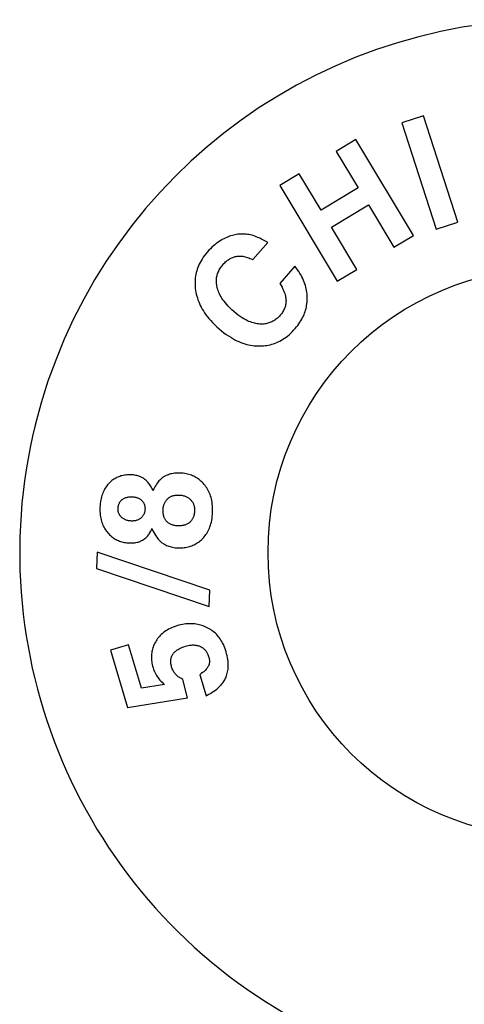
# Model space of a CAD drawing. Header units: inches. Extents: x 0 to 235, y 0 to 152.
# Tile 66 of 93: x 96.92 to 98, y 111.8 to 114.18. Entities that reach past the tile are written whole.
import ezdxf

# ---------------------------------------------------------------- set-up
doc = ezdxf.new("R2010")
doc.units = ezdxf.units.IN
doc.header["$LTSCALE"] = 12.916347
doc.header["$MEASUREMENT"] = 0
doc.layers.get('0').update_dxf_attribs({"linetype": 'CONTINUOUS'})

msp = doc.modelspace()

# ---------------------------------------------------------------- linework, layer by layer
at = {"color": 7, "linetype": 'Continuous'}
for p, q in [((97.8966, 113.9468), (97.8443, 113.93)), ((97.9795, 113.6899), (97.8966, 113.9468)), ((97.8443, 113.93), (97.9272, 113.673)), ((97.7328, 113.8893), (97.6857, 113.8609)), ((97.8721, 113.658), (97.7328, 113.8893)), ((97.6857, 113.8609), (97.7388, 113.7728)), ((97.5961, 113.8069), (97.549, 113.7786)), ((97.6491, 113.7189), (97.5961, 113.8069)), ((97.549, 113.7786), (97.6882, 113.5473)), ((97.7388, 113.7728), (97.6491, 113.7189)), ((97.6741, 113.6774), (97.7637, 113.7314)), ((97.7637, 113.7314), (97.825, 113.6296)), ((97.9272, 113.673), (97.9795, 113.6899)), ((97.7353, 113.5756), (97.6741, 113.6774)), ((97.484, 113.5993), (97.52, 113.6409)), ((97.825, 113.6296), (97.8721, 113.658)), ((97.5853, 113.5837), (97.5494, 113.5421)), ((97.6882, 113.5473), (97.7353, 113.5756)), ((97.1076, 112.8923), (97.1062, 112.8533)), ((97.3802, 112.8004), (97.1076, 112.8923)), ((97.1062, 112.8533), (97.3788, 112.7614)), ((97.3788, 112.7614), (97.3802, 112.8004)), ((97.1841, 112.669), (97.1402, 112.6558)), ((97.2155, 112.5641), (97.1841, 112.669)), ((97.1402, 112.6558), (97.1816, 112.5175)), ((97.356, 112.5965), (97.3712, 112.5456)), ((97.2706, 112.573), (97.2155, 112.5641)), ((97.3262, 112.5407), (97.3149, 112.5853)), ((97.1816, 112.5175), (97.3262, 112.5407))]:
    msp.add_line(p, q, dxfattribs=at)
for points in [[(97.4653, 113.6609), (97.4619, 113.6611), (97.4584, 113.6611), (97.455, 113.661), (97.4516, 113.6608), (97.4482, 113.6605), (97.4448, 113.66), (97.4415, 113.6594), (97.4381, 113.6587), (97.4347, 113.6579), (97.4313, 113.6569), (97.4279, 113.6558), (97.4245, 113.6546), (97.421, 113.6532), (97.4175, 113.6516)], [(97.4175, 113.6516), (97.4139, 113.6498), (97.4103, 113.6479), (97.4067, 113.6458), (97.4031, 113.6435), (97.3995, 113.641), (97.3959, 113.6384), (97.3923, 113.6355), (97.3887, 113.6325), (97.3851, 113.6292), (97.3816, 113.6257), (97.378, 113.6219), (97.3744, 113.6179)], [(97.52, 113.6409), (97.5148, 113.644), (97.5099, 113.6467), (97.5053, 113.6491), (97.5009, 113.6512), (97.4966, 113.6531), (97.4926, 113.6547), (97.4887, 113.6561), (97.485, 113.6573), (97.4814, 113.6583), (97.4779, 113.6591), (97.4746, 113.6598), (97.4714, 113.6603), (97.4683, 113.6607), (97.4653, 113.6609)], [(97.3744, 113.6179), (97.3708, 113.6136), (97.3675, 113.6093), (97.3644, 113.605), (97.3617, 113.6008), (97.3592, 113.5967), (97.3569, 113.5926), (97.3548, 113.5885), (97.353, 113.5844), (97.3513, 113.5803), (97.3499, 113.5763), (97.3486, 113.5722), (97.3475, 113.5681), (97.3466, 113.564), (97.3458, 113.5599), (97.3452, 113.5557), (97.3448, 113.5515), (97.3445, 113.5473), (97.3444, 113.543), (97.3445, 113.5386), (97.3448, 113.5341), (97.3452, 113.5295), (97.3459, 113.5249)], [(97.4117, 113.5871), (97.414, 113.5897), (97.4163, 113.592), (97.4185, 113.5941), (97.4207, 113.596), (97.4229, 113.5977), (97.425, 113.5992), (97.4271, 113.6006), (97.4292, 113.6019), (97.4313, 113.603), (97.4334, 113.604), (97.4355, 113.6048), (97.4376, 113.6056), (97.4397, 113.6062), (97.4418, 113.6068), (97.444, 113.6072), (97.4462, 113.6076), (97.4484, 113.6078), (97.4506, 113.608), (97.4529, 113.608), (97.4553, 113.6079), (97.4577, 113.6078), (97.4602, 113.6075), (97.4628, 113.607), (97.4654, 113.6064), (97.4682, 113.6057), (97.4711, 113.6048), (97.4741, 113.6038), (97.4772, 113.6025), (97.4805, 113.601), (97.484, 113.5993)], [(97.3979, 113.5324), (97.3973, 113.5353), (97.3968, 113.5381), (97.3964, 113.5408), (97.3962, 113.5434), (97.396, 113.546), (97.396, 113.5486), (97.3961, 113.551), (97.3963, 113.5535), (97.3966, 113.5559), (97.397, 113.5583), (97.3976, 113.5607), (97.3982, 113.5631), (97.3989, 113.5654), (97.3998, 113.5678), (97.4008, 113.5701), (97.4019, 113.5725), (97.4031, 113.5749), (97.4045, 113.5773), (97.4061, 113.5797), (97.4078, 113.5821), (97.4097, 113.5846), (97.4117, 113.5871)], [(97.6157, 113.5078), (97.6155, 113.5121), (97.6152, 113.5163), (97.6147, 113.5205), (97.6141, 113.5246), (97.6133, 113.5287), (97.6123, 113.5328), (97.6112, 113.5369), (97.6099, 113.541), (97.6084, 113.5451), (97.6068, 113.5492), (97.6049, 113.5534), (97.6028, 113.5576), (97.6006, 113.5618), (97.5981, 113.566), (97.5953, 113.5704), (97.5923, 113.5747), (97.589, 113.5792), (97.5853, 113.5837)], [(97.5494, 113.5421), (97.5523, 113.5372), (97.5548, 113.5326), (97.5568, 113.5284), (97.5586, 113.5246), (97.56, 113.521), (97.5612, 113.5177), (97.5621, 113.5146), (97.5628, 113.5117), (97.5634, 113.509), (97.5638, 113.5065), (97.5641, 113.5041), (97.5642, 113.5019), (97.5643, 113.4998), (97.5642, 113.4978)], [(97.3459, 113.5249), (97.3467, 113.5203), (97.3476, 113.5157), (97.3488, 113.5112), (97.3501, 113.5067), (97.3516, 113.5023), (97.3533, 113.4978), (97.3552, 113.4933), (97.3572, 113.4889), (97.3595, 113.4844), (97.362, 113.4799), (97.3647, 113.4753), (97.3677, 113.4708), (97.3709, 113.4662), (97.3744, 113.4615), (97.3782, 113.4568), (97.3823, 113.4521), (97.3868, 113.4472), (97.3916, 113.4424), (97.3969, 113.4374), (97.4025, 113.4323)], [(97.4386, 113.4738), (97.4335, 113.4784), (97.4289, 113.4827), (97.4248, 113.487), (97.4211, 113.491), (97.4177, 113.495), (97.4147, 113.4988), (97.412, 113.5025), (97.4096, 113.5061), (97.4074, 113.5096), (97.4055, 113.5131), (97.4038, 113.5164), (97.4023, 113.5197), (97.4009, 113.523), (97.3998, 113.5262), (97.3988, 113.5293), (97.3979, 113.5324)], [(97.5642, 113.4978), (97.564, 113.4953), (97.5637, 113.4929), (97.5633, 113.4904), (97.5627, 113.4881), (97.5621, 113.4857), (97.5613, 113.4834), (97.5604, 113.4811), (97.5594, 113.4788), (97.5583, 113.4765), (97.557, 113.4742), (97.5556, 113.4719), (97.554, 113.4696), (97.5523, 113.4673), (97.5504, 113.465)], [(97.5865, 113.4328), (97.5898, 113.4367), (97.5928, 113.4406), (97.5956, 113.4444), (97.5981, 113.4482), (97.6004, 113.4519), (97.6026, 113.4556), (97.6045, 113.4593), (97.6063, 113.463), (97.6079, 113.4666), (97.6093, 113.4703), (97.6106, 113.474), (97.6117, 113.4776), (97.6127, 113.4813), (97.6135, 113.485), (97.6142, 113.4887), (97.6148, 113.4924), (97.6152, 113.4962), (97.6155, 113.5), (97.6157, 113.5039), (97.6157, 113.5078)], [(97.501, 113.4436), (97.498, 113.4439), (97.4949, 113.4442), (97.4918, 113.4448), (97.4886, 113.4455), (97.4853, 113.4464), (97.4819, 113.4474), (97.4783, 113.4487), (97.4747, 113.4502), (97.4709, 113.4519), (97.4669, 113.4539), (97.4628, 113.4562), (97.4584, 113.4589), (97.4539, 113.4619), (97.4491, 113.4654), (97.444, 113.4694), (97.4386, 113.4738)], [(97.5504, 113.465), (97.5482, 113.4625), (97.546, 113.4603), (97.5438, 113.4582), (97.5415, 113.4563), (97.5393, 113.4546), (97.5371, 113.453), (97.5348, 113.4516), (97.5326, 113.4503), (97.5303, 113.4491), (97.5279, 113.4481), (97.5255, 113.4471), (97.5231, 113.4463), (97.5206, 113.4455), (97.5181, 113.4449), (97.5155, 113.4444), (97.5128, 113.444), (97.51, 113.4437), (97.5071, 113.4436), (97.5041, 113.4435), (97.501, 113.4436)], [(97.4025, 113.4323), (97.4085, 113.4274), (97.4142, 113.4228), (97.4198, 113.4187), (97.4253, 113.415), (97.4306, 113.4117), (97.4358, 113.4086), (97.4409, 113.4059), (97.4458, 113.4034), (97.4507, 113.4012), (97.4555, 113.3993), (97.4602, 113.3975), (97.4649, 113.396), (97.4695, 113.3947), (97.474, 113.3936), (97.4785, 113.3927), (97.483, 113.3919), (97.4875, 113.3914), (97.4919, 113.391), (97.4964, 113.3908), (97.5008, 113.3907)], [(97.5008, 113.3907), (97.5053, 113.3908), (97.5097, 113.3911), (97.514, 113.3916), (97.5182, 113.3922), (97.5223, 113.393), (97.5264, 113.3939), (97.5303, 113.3949), (97.5343, 113.3962), (97.5381, 113.3975), (97.5419, 113.3991), (97.5457, 113.4008), (97.5495, 113.4026), (97.5532, 113.4047), (97.5569, 113.4069), (97.5606, 113.4093), (97.5643, 113.4119), (97.568, 113.4148), (97.5717, 113.4178), (97.5754, 113.4212), (97.5791, 113.4247), (97.5828, 113.4286), (97.5865, 113.4328)], [(97.1899, 113.0796), (97.1864, 113.0796), (97.183, 113.0796), (97.1798, 113.0794), (97.1767, 113.079), (97.1737, 113.0786), (97.1708, 113.0781), (97.168, 113.0774), (97.1653, 113.0767), (97.1627, 113.0758), (97.1601, 113.0749), (97.1576, 113.0738), (97.1551, 113.0727), (97.1527, 113.0714), (97.1504, 113.0701), (97.1481, 113.0686), (97.1458, 113.0671), (97.1436, 113.0654), (97.1414, 113.0635), (97.1392, 113.0616), (97.1371, 113.0595)], [(97.2428, 113.0414), (97.2414, 113.0446), (97.2399, 113.0476), (97.2385, 113.0504), (97.2369, 113.053), (97.2354, 113.0554), (97.2338, 113.0576), (97.2321, 113.0597), (97.2305, 113.0617), (97.2287, 113.0635), (97.227, 113.0652), (97.2252, 113.0668), (97.2234, 113.0683), (97.2215, 113.0697), (97.2196, 113.071), (97.2176, 113.0722), (97.2155, 113.0733), (97.2134, 113.0743), (97.2112, 113.0753), (97.2089, 113.0761), (97.2066, 113.0769), (97.2041, 113.0776), (97.2015, 113.0782), (97.1988, 113.0787), (97.196, 113.0791), (97.193, 113.0794), (97.1899, 113.0796)], [(97.2719, 113.0765), (97.2704, 113.0757), (97.2689, 113.0748), (97.2674, 113.0738), (97.2658, 113.0727), (97.2642, 113.0714), (97.2626, 113.07), (97.2609, 113.0684), (97.2591, 113.0666), (97.2574, 113.0646), (97.2555, 113.0624), (97.2536, 113.0599), (97.2516, 113.057), (97.2496, 113.0538), (97.2474, 113.0502), (97.2452, 113.046), (97.2428, 113.0414)], [(97.3085, 113.0838), (97.3049, 113.0838), (97.3015, 113.0837), (97.2981, 113.0835), (97.2949, 113.0832), (97.2918, 113.0827), (97.2887, 113.0822), (97.2858, 113.0815), (97.2829, 113.0807), (97.2801, 113.0798), (97.2773, 113.0788), (97.2746, 113.0777), (97.2719, 113.0765)], [(97.3665, 113.0562), (97.3641, 113.0589), (97.3618, 113.0614), (97.3594, 113.0637), (97.3569, 113.0658), (97.3544, 113.0679), (97.3519, 113.0697), (97.3493, 113.0715), (97.3467, 113.0731), (97.344, 113.0746), (97.3413, 113.076), (97.3385, 113.0773), (97.3356, 113.0785), (97.3326, 113.0796), (97.3295, 113.0805), (97.3263, 113.0814), (97.323, 113.0821), (97.3196, 113.0827), (97.3161, 113.0832), (97.3124, 113.0835), (97.3085, 113.0838)], [(97.1371, 113.0595), (97.135, 113.0573), (97.133, 113.055), (97.1311, 113.0526), (97.1294, 113.0501), (97.1277, 113.0475), (97.1261, 113.0449), (97.1246, 113.0421), (97.1232, 113.0392), (97.1218, 113.0362), (97.1206, 113.033), (97.1195, 113.0297), (97.1185, 113.0262), (97.1175, 113.0226), (97.1167, 113.0187), (97.116, 113.0147), (97.1155, 113.0104), (97.1151, 113.0058), (97.1148, 113.001)], [(97.3869, 112.9894), (97.387, 112.9947), (97.3869, 112.9996), (97.3867, 113.0044), (97.3862, 113.0088), (97.3856, 113.0131), (97.3849, 113.0172), (97.384, 113.0211), (97.3831, 113.0249), (97.3819, 113.0285), (97.3807, 113.0319), (97.3794, 113.0353), (97.3779, 113.0386), (97.3763, 113.0417), (97.3746, 113.0448), (97.3728, 113.0477), (97.3708, 113.0506), (97.3687, 113.0535), (97.3665, 113.0562)], [(97.1584, 112.9987), (97.1585, 113.0004), (97.1586, 113.002), (97.1589, 113.0035), (97.1592, 113.0049), (97.1595, 113.0063), (97.16, 113.0076), (97.1604, 113.0089), (97.161, 113.0101), (97.1616, 113.0113), (97.1622, 113.0125), (97.1629, 113.0136), (97.1637, 113.0147), (97.1646, 113.0158), (97.1655, 113.0169), (97.1665, 113.018), (97.1676, 113.019)], [(97.1676, 113.019), (97.1687, 113.02), (97.1699, 113.0209), (97.1712, 113.0217), (97.1725, 113.0225), (97.1739, 113.0232), (97.1754, 113.0238), (97.177, 113.0244), (97.1787, 113.0249), (97.1805, 113.0254), (97.1824, 113.0258), (97.1845, 113.0261), (97.1868, 113.0263), (97.1892, 113.0263), (97.1918, 113.0263)], [(97.1918, 113.0263), (97.1944, 113.0262), (97.1968, 113.0259), (97.199, 113.0256), (97.2011, 113.0252), (97.203, 113.0247), (97.2047, 113.0242), (97.2063, 113.0236), (97.2079, 113.0229), (97.2093, 113.0222), (97.2107, 113.0214), (97.212, 113.0206), (97.2132, 113.0197), (97.2144, 113.0188), (97.2155, 113.0178)], [(97.2672, 112.9948), (97.2673, 112.9971), (97.2675, 112.9993), (97.2678, 113.0014), (97.2682, 113.0034), (97.2687, 113.0052), (97.2692, 113.007), (97.2698, 113.0087), (97.2705, 113.0103), (97.2712, 113.0119), (97.272, 113.0134), (97.2728, 113.0148), (97.2737, 113.0162), (97.2747, 113.0175), (97.2757, 113.0188), (97.2769, 113.0201), (97.2781, 113.0213)], [(97.2781, 113.0213), (97.2793, 113.0225), (97.2806, 113.0235), (97.2819, 113.0245), (97.2832, 113.0254), (97.2846, 113.0262), (97.2861, 113.027), (97.2877, 113.0277), (97.2893, 113.0283), (97.291, 113.0289), (97.2927, 113.0294), (97.2946, 113.0298), (97.2965, 113.0302), (97.2986, 113.0305), (97.3008, 113.0306), (97.3031, 113.0307), (97.3055, 113.0307)], [(97.3055, 113.0307), (97.308, 113.0305), (97.3104, 113.0303), (97.3127, 113.03), (97.3148, 113.0296), (97.3168, 113.0291), (97.3187, 113.0285), (97.3205, 113.0279), (97.3222, 113.0272), (97.3239, 113.0265), (97.3255, 113.0256), (97.327, 113.0248), (97.3284, 113.0238), (97.3298, 113.0228), (97.3312, 113.0218), (97.3325, 113.0206), (97.3337, 113.0194)], [(97.3337, 113.0194), (97.3349, 113.0181), (97.3361, 113.0168), (97.3371, 113.0154), (97.338, 113.014), (97.3389, 113.0126), (97.3397, 113.0111), (97.3404, 113.0095), (97.341, 113.008), (97.3416, 113.0063), (97.3421, 113.0046), (97.3425, 113.0027), (97.3429, 113.0008), (97.3432, 112.9988), (97.3433, 112.9966), (97.3434, 112.9943), (97.3434, 112.9919)], [(97.1148, 113.001), (97.1147, 112.9959), (97.1148, 112.9911), (97.1151, 112.9866), (97.1155, 112.9823), (97.1161, 112.9782), (97.1168, 112.9744), (97.1176, 112.9707), (97.1185, 112.9672), (97.1196, 112.9639), (97.1207, 112.9607), (97.122, 112.9576), (97.1234, 112.9547), (97.1248, 112.9519), (97.1264, 112.9491), (97.1281, 112.9465), (97.1299, 112.9439), (97.1318, 112.9414), (97.1338, 112.939)], [(97.1671, 112.9767), (97.1659, 112.9778), (97.1649, 112.979), (97.164, 112.9801), (97.1631, 112.9813), (97.1623, 112.9825), (97.1616, 112.9837), (97.161, 112.985), (97.1604, 112.9863), (97.1599, 112.9876), (97.1595, 112.989), (97.1591, 112.9904), (97.1588, 112.9919), (97.1586, 112.9935), (97.1584, 112.9951), (97.1584, 112.9969), (97.1584, 112.9987)], [(97.2236, 112.9964), (97.2235, 112.9945), (97.2233, 112.9927), (97.223, 112.9911), (97.2227, 112.9895), (97.2223, 112.988), (97.2218, 112.9866), (97.2213, 112.9853), (97.2208, 112.984), (97.2201, 112.9827), (97.2194, 112.9816), (97.2187, 112.9804), (97.2179, 112.9793), (97.217, 112.9782), (97.216, 112.9771), (97.215, 112.9761), (97.2138, 112.9751)], [(97.2155, 113.0178), (97.2165, 113.0168), (97.2175, 113.0158), (97.2183, 113.0147), (97.2191, 113.0136), (97.2198, 113.0125), (97.2205, 113.0113), (97.2211, 113.0101), (97.2216, 113.0089), (97.2221, 113.0076), (97.2225, 113.0062), (97.2229, 113.0048), (97.2232, 113.0033), (97.2234, 113.0017), (97.2235, 113), (97.2236, 112.9982), (97.2236, 112.9964)], [(97.1908, 112.9678), (97.1884, 112.968), (97.1861, 112.9682), (97.184, 112.9686), (97.182, 112.969), (97.1802, 112.9694), (97.1784, 112.97), (97.1768, 112.9706), (97.1752, 112.9713), (97.1737, 112.972), (97.1722, 112.9728), (97.1709, 112.9737), (97.1696, 112.9746), (97.1683, 112.9756), (97.1671, 112.9767)], [(97.2138, 112.9751), (97.2125, 112.9741), (97.2112, 112.9731), (97.2098, 112.9722), (97.2085, 112.9715), (97.207, 112.9708), (97.2056, 112.9701), (97.204, 112.9696), (97.2024, 112.9691), (97.2008, 112.9687), (97.199, 112.9683), (97.1972, 112.9681), (97.1952, 112.9679), (97.1931, 112.9678), (97.1908, 112.9678)], [(97.2759, 112.967), (97.2749, 112.9682), (97.2739, 112.9695), (97.273, 112.9708), (97.2722, 112.9721), (97.2714, 112.9735), (97.2707, 112.9749), (97.27, 112.9765), (97.2694, 112.9781), (97.2689, 112.9798), (97.2684, 112.9816), (97.268, 112.9834), (97.2676, 112.9854), (97.2674, 112.9876), (97.2672, 112.9898), (97.2671, 112.9922), (97.2672, 112.9948)], [(97.3434, 112.9919), (97.3432, 112.9895), (97.343, 112.9873), (97.3427, 112.9852), (97.3423, 112.9832), (97.3419, 112.9814), (97.3414, 112.9796), (97.3408, 112.978), (97.3402, 112.9764), (97.3395, 112.9749), (97.3387, 112.9734), (97.3379, 112.972), (97.337, 112.9706), (97.3361, 112.9693), (97.335, 112.968), (97.3339, 112.9667), (97.3327, 112.9655)], [(97.3623, 112.925), (97.3646, 112.9274), (97.3668, 112.9299), (97.3689, 112.9325), (97.3708, 112.9352), (97.3727, 112.938), (97.3745, 112.9409), (97.3761, 112.9439), (97.3777, 112.9471), (97.3791, 112.9504), (97.3805, 112.9539), (97.3817, 112.9575), (97.3829, 112.9613), (97.3839, 112.9654), (97.3848, 112.9696), (97.3856, 112.9741), (97.3862, 112.9789), (97.3866, 112.984), (97.3869, 112.9894)], [(97.1862, 112.9148), (97.1897, 112.9148), (97.193, 112.9149), (97.1961, 112.9151), (97.199, 112.9154), (97.2018, 112.9159), (97.2044, 112.9165), (97.2069, 112.9171), (97.2093, 112.9179), (97.2116, 112.9187), (97.2137, 112.9196), (97.2158, 112.9206), (97.2178, 112.9217), (97.2198, 112.9229), (97.2216, 112.9242), (97.2235, 112.9256), (97.2252, 112.9271), (97.2269, 112.9287), (97.2286, 112.9304), (97.2302, 112.9322), (97.2318, 112.9342), (97.2333, 112.9363), (97.2348, 112.9386), (97.2363, 112.941), (97.2377, 112.9437), (97.2391, 112.9466), (97.2404, 112.9497)], [(97.2404, 112.9497), (97.2429, 112.9445), (97.2453, 112.9398), (97.2475, 112.9358), (97.2497, 112.9322), (97.2518, 112.9291), (97.2538, 112.9263), (97.2557, 112.9239), (97.2576, 112.9217), (97.2594, 112.9198), (97.2612, 112.9181), (97.2629, 112.9166), (97.2646, 112.9153), (97.2663, 112.9141), (97.2679, 112.913)], [(97.3025, 112.9561), (97.3, 112.9563), (97.2977, 112.9565), (97.2955, 112.9568), (97.2935, 112.9572), (97.2916, 112.9577), (97.2898, 112.9583), (97.2881, 112.9589), (97.2865, 112.9595), (97.2849, 112.9603), (97.2835, 112.961), (97.2821, 112.9619), (97.2808, 112.9628), (97.2795, 112.9637), (97.2783, 112.9648), (97.2771, 112.9659), (97.2759, 112.967)], [(97.3327, 112.9655), (97.3316, 112.9644), (97.3303, 112.9634), (97.3291, 112.9625), (97.3277, 112.9616), (97.3263, 112.9608), (97.3248, 112.96), (97.3233, 112.9593), (97.3216, 112.9586), (97.3198, 112.958), (97.3178, 112.9575), (97.3158, 112.957), (97.3135, 112.9567), (97.3111, 112.9564), (97.3085, 112.9562), (97.3056, 112.9561), (97.3025, 112.9561)], [(97.1338, 112.939), (97.1359, 112.9367), (97.1381, 112.9345), (97.1403, 112.9325), (97.1425, 112.9306), (97.1447, 112.9288), (97.147, 112.9272), (97.1494, 112.9256), (97.1517, 112.9242), (97.1542, 112.9229), (97.1567, 112.9216), (97.1592, 112.9205), (97.1618, 112.9195), (97.1645, 112.9185), (97.1673, 112.9177), (97.1702, 112.9169), (97.1731, 112.9163), (97.1762, 112.9158), (97.1794, 112.9153), (97.1827, 112.915), (97.1862, 112.9148)], [(97.3037, 112.9029), (97.3076, 112.9028), (97.3113, 112.9029), (97.3149, 112.9031), (97.3183, 112.9035), (97.3216, 112.904), (97.3248, 112.9046), (97.328, 112.9053), (97.331, 112.9061), (97.3339, 112.907), (97.3367, 112.908), (97.3395, 112.9092), (97.3422, 112.9104), (97.3449, 112.9118), (97.3475, 112.9133), (97.35, 112.9149), (97.3525, 112.9166), (97.355, 112.9185), (97.3575, 112.9205), (97.3599, 112.9227), (97.3623, 112.925)], [(97.2679, 112.913), (97.2705, 112.9116), (97.2731, 112.9102), (97.2757, 112.909), (97.2784, 112.9079), (97.2812, 112.9069), (97.284, 112.906), (97.287, 112.9052), (97.2901, 112.9045), (97.2932, 112.9039), (97.2966, 112.9034), (97.3, 112.9031), (97.3037, 112.9029)], [(97.3007, 112.7146), (97.2961, 112.7132), (97.2918, 112.7116), (97.2878, 112.71), (97.2841, 112.7082), (97.2805, 112.7064), (97.2772, 112.7045), (97.274, 112.7025), (97.271, 112.7005), (97.2682, 112.6984), (97.2656, 112.6962), (97.263, 112.6939), (97.2606, 112.6915), (97.2583, 112.6891), (97.2562, 112.6865), (97.2541, 112.6839), (97.2522, 112.6811), (97.2503, 112.6783), (97.2486, 112.6753)], [(97.3742, 112.7101), (97.3709, 112.7116), (97.3676, 112.713), (97.3643, 112.7143), (97.361, 112.7154), (97.3577, 112.7164), (97.3544, 112.7173), (97.351, 112.718), (97.3476, 112.7186), (97.3441, 112.7191), (97.3406, 112.7194), (97.337, 112.7196), (97.3334, 112.7197), (97.3296, 112.7196), (97.3258, 112.7194), (97.322, 112.7191), (97.318, 112.7185), (97.3138, 112.7178), (97.3096, 112.717), (97.3052, 112.7159), (97.3007, 112.7146)], [(97.4195, 112.6522), (97.4179, 112.657), (97.4163, 112.6614), (97.4146, 112.6656), (97.4129, 112.6696), (97.411, 112.6733), (97.4091, 112.6767), (97.4071, 112.68), (97.4051, 112.6832), (97.4029, 112.6861), (97.4007, 112.6889), (97.3985, 112.6916), (97.3961, 112.6941), (97.3937, 112.6965), (97.3912, 112.6987), (97.3886, 112.7009), (97.3859, 112.7029), (97.3832, 112.7049), (97.3803, 112.7067), (97.3773, 112.7084), (97.3742, 112.7101)], [(97.2486, 112.6753), (97.2471, 112.6724), (97.2457, 112.6696), (97.2445, 112.6668), (97.2434, 112.6639), (97.2424, 112.6611), (97.2416, 112.6582), (97.2409, 112.6553), (97.2403, 112.6524), (97.2398, 112.6495), (97.2394, 112.6465), (97.2392, 112.6435), (97.2391, 112.6405), (97.2391, 112.6374), (97.2392, 112.6342), (97.2394, 112.631), (97.2398, 112.6277), (97.2404, 112.6243), (97.2411, 112.6208), (97.2419, 112.6172), (97.243, 112.6135)], [(97.288, 112.6153), (97.2873, 112.6179), (97.2867, 112.6203), (97.2863, 112.6226), (97.286, 112.6247), (97.2859, 112.6268), (97.2858, 112.6287), (97.2858, 112.6305), (97.286, 112.6323), (97.2862, 112.634), (97.2865, 112.6356), (97.2868, 112.6372), (97.2873, 112.6387), (97.2878, 112.6402), (97.2884, 112.6416), (97.2891, 112.6431), (97.2898, 112.6444), (97.2907, 112.6458), (97.2916, 112.6472), (97.2926, 112.6485), (97.2938, 112.6498), (97.295, 112.6512), (97.2964, 112.6525), (97.2979, 112.6538), (97.2996, 112.6551), (97.3014, 112.6564), (97.3035, 112.6577), (97.3058, 112.659), (97.3083, 112.6603), (97.3111, 112.6616), (97.3142, 112.6629), (97.3177, 112.6641), (97.3216, 112.6654)], [(97.3216, 112.6654), (97.3249, 112.6663), (97.328, 112.667), (97.3309, 112.6676), (97.3336, 112.668), (97.3362, 112.6682), (97.3387, 112.6684), (97.341, 112.6684), (97.3432, 112.6683), (97.3453, 112.6681), (97.3473, 112.6678), (97.3492, 112.6675), (97.3511, 112.667), (97.3529, 112.6665), (97.3546, 112.6659), (97.3563, 112.6652), (97.3579, 112.6644)], [(97.3579, 112.6644), (97.3597, 112.6635), (97.3615, 112.6624), (97.3631, 112.6613), (97.3646, 112.6602), (97.3661, 112.659), (97.3674, 112.6577), (97.3687, 112.6564), (97.3699, 112.6551), (97.3711, 112.6536), (97.3721, 112.6521), (97.3731, 112.6505), (97.3741, 112.6488), (97.375, 112.647), (97.3758, 112.6451), (97.3766, 112.6431), (97.3773, 112.6409)], [(97.3773, 112.6409), (97.378, 112.6385), (97.3785, 112.6362), (97.3789, 112.6341), (97.3791, 112.6322), (97.3793, 112.6304), (97.3793, 112.6287), (97.3793, 112.6271), (97.3792, 112.6256), (97.379, 112.6241), (97.3787, 112.6228), (97.3784, 112.6214), (97.378, 112.6201), (97.3776, 112.6189), (97.3771, 112.6177)], [(97.4196, 112.5912), (97.4207, 112.5942), (97.4216, 112.5973), (97.4225, 112.6004), (97.4232, 112.6036), (97.4237, 112.6069), (97.4242, 112.6103), (97.4245, 112.6137), (97.4247, 112.6173), (97.4247, 112.621), (97.4245, 112.6249), (97.4242, 112.6289), (97.4237, 112.6331), (97.423, 112.6375), (97.4221, 112.6422), (97.4209, 112.6471), (97.4195, 112.6522)], [(97.3149, 112.5853), (97.3124, 112.5865), (97.3101, 112.5878), (97.3079, 112.5891), (97.3059, 112.5904), (97.304, 112.5918), (97.3022, 112.5933), (97.3005, 112.5947), (97.299, 112.5963), (97.2975, 112.5978), (97.2961, 112.5995), (97.2948, 112.6012), (97.2936, 112.603), (97.2925, 112.6048), (97.2914, 112.6067), (97.2905, 112.6087), (97.2895, 112.6108), (97.2887, 112.613), (97.288, 112.6153)], [(97.3771, 112.6177), (97.3765, 112.6166), (97.3758, 112.6154), (97.375, 112.6141), (97.374, 112.6127), (97.3729, 112.6112), (97.3715, 112.6096), (97.3698, 112.6078), (97.3678, 112.6059), (97.3655, 112.6038), (97.3628, 112.6016), (97.3596, 112.5991), (97.356, 112.5965)], [(97.243, 112.6135), (97.244, 112.6102), (97.2452, 112.607), (97.2465, 112.6039), (97.248, 112.6008), (97.2496, 112.5978), (97.2513, 112.5949), (97.2531, 112.592), (97.2551, 112.5892), (97.2572, 112.5864), (97.2595, 112.5836), (97.262, 112.5809), (97.2647, 112.5783), (97.2675, 112.5756), (97.2706, 112.573)], [(97.3712, 112.5456), (97.3766, 112.5484), (97.3816, 112.5512), (97.386, 112.554), (97.3901, 112.5567), (97.3937, 112.5593), (97.397, 112.5619), (97.4, 112.5645), (97.4028, 112.567), (97.4053, 112.5695), (97.4076, 112.572), (97.4096, 112.5744), (97.4115, 112.5768), (97.4132, 112.5792), (97.4148, 112.5816), (97.4162, 112.584), (97.4174, 112.5864), (97.4186, 112.5888), (97.4196, 112.5912)]]:
    msp.add_lwpolyline(points, dxfattribs=at)
msp.add_circle((98.2083, 112.8916), 0.6875, dxfattribs=at)
msp.add_arc((98.2083, 112.8916), 1.2875, 297.7005, 242.2995, dxfattribs=at)

doc.saveas('drawing.dxf')
